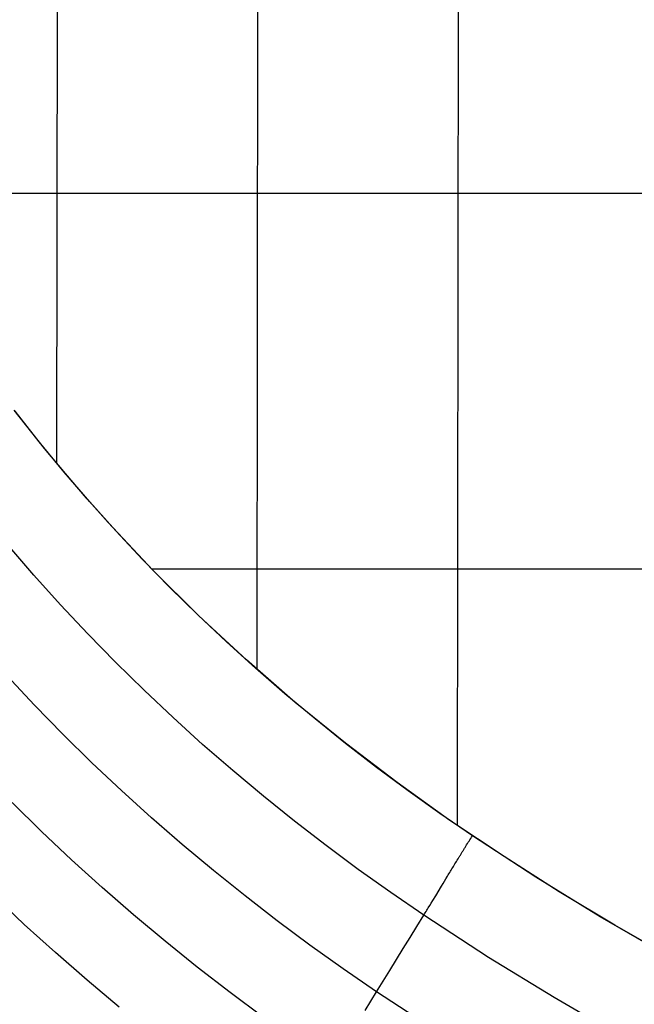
# Model space of a CAD drawing. Extents: x -260 to 296, y -277 to 294.
# Tile 6 of 241: x -185 to -144, y -202 to -136. Entities that reach past the tile are written whole.
import ezdxf

# ---------------------------------------------------------------- set-up
doc = ezdxf.new("R2010")
doc.units = 0
doc.layers.add('PREDEFINITO', color=7, linetype='CONTINUOUS')

msp = doc.modelspace()

# ---------------------------------------------------------------- linework, layer by layer
at = {"layer": 'PREDEFINITO'}
for p, q in [((-182.634, -165.495, 472.882), (-182.516, -72.38, 460.368)), ((-169.276, -179.238, 475.105), (-169.15, -72.37, 461.745)), ((-155.911, -189.65, 476.792), (-155.794, -84.879, 464.832)), ((-194.72, -147.494, 469.958), (-22.123, -147.452, 479.567)), ((-183.45, -164.504, 472.721), (-185.474, -161.948, 472.306)), ((-183.804, -164.07, 472.591), (-185.421, -162.02, 472.264)), ((-182.144, -166.084, 472.913), (-183.804, -164.07, 472.591)), ((-182.063, -166.177, 472.992), (-183.45, -164.504, 472.721)), ((-180.441, -168.061, 473.229), (-182.144, -166.084, 472.913)), ((-180.647, -167.822, 473.259), (-182.063, -166.177, 472.992)), ((-179.203, -169.442, 473.521), (-180.647, -167.822, 473.259)), ((-178.697, -170.001, 473.539), (-180.441, -168.061, 473.229)), ((-176.23, -172.607, 474.033), (-179.203, -169.442, 473.521)), ((-176.912, -171.905, 473.844), (-178.697, -170.001, 473.539)), ((-184.175, -172.947, 473.418), (-185.912, -170.934, 473.109)), ((-175.089, -173.77, 474.143), (-176.912, -171.905, 473.844)), ((-176.304, -172.53, 474.021), (-8.759, -172.509, 481.135)), ((-173.164, -175.653, 474.526), (-176.23, -172.607, 474.033)), ((-182.397, -174.924, 473.722), (-184.175, -172.947, 473.418)), ((-173.227, -175.598, 474.437), (-175.089, -173.77, 474.143)), ((-180.577, -176.862, 474.02), (-182.397, -174.924, 473.722)), ((-171.328, -177.389, 474.725), (-173.227, -175.598, 474.437)), ((-169.997, -178.596, 475.001), (-173.164, -175.653, 474.526)), ((-178.718, -178.762, 474.312), (-180.577, -176.862, 474.02)), ((-169.393, -179.141, 475.008), (-171.328, -177.389, 474.725)), ((-176.82, -180.624, 474.598), (-178.718, -178.762, 474.312)), ((-166.735, -181.432, 475.46), (-169.997, -178.596, 475.001)), ((-167.422, -180.856, 475.285), (-169.393, -179.141, 475.008)), ((-184.124, -181.623, 472.528), (-185.976, -179.649, 472.232)), ((-174.883, -182.447, 474.878), (-176.82, -180.624, 474.598)), ((-165.418, -182.531, 475.556), (-167.422, -180.856, 475.285)), ((-182.231, -183.558, 472.819), (-184.124, -181.623, 472.528)), ((-163.381, -184.162, 475.902), (-166.735, -181.432, 475.46)), ((-172.911, -184.232, 475.153), (-174.883, -182.447, 474.878)), ((-163.381, -184.168, 475.821), (-165.418, -182.531, 475.556)), ((-180.299, -185.453, 473.105), (-182.231, -183.558, 472.819)), ((-170.902, -185.978, 475.421), (-172.911, -184.232, 475.153)), ((-159.943, -186.784, 476.327), (-163.381, -184.162, 475.902)), ((-161.312, -185.767, 476.081), (-163.381, -184.168, 475.821)), ((-178.328, -187.31, 473.384), (-180.299, -185.453, 473.105)), ((-159.212, -187.326, 476.334), (-161.312, -185.767, 476.081)), ((-168.859, -187.684, 475.683), (-170.902, -185.978, 475.421)), ((-156.424, -189.298, 476.735), (-159.943, -186.784, 476.327)), ((-176.319, -189.127, 473.657), (-178.328, -187.31, 473.384)), ((-166.782, -189.351, 475.94), (-168.859, -187.684, 475.683)), ((-157.082, -188.846, 476.582), (-159.212, -187.326, 476.334)), ((-183.656, -190.041, 470.825), (-185.621, -188.112, 470.543)), ((-154.923, -190.326, 476.824), (-157.082, -188.846, 476.582)), ((-174.275, -190.905, 473.924), (-176.319, -189.127, 473.657)), ((-164.673, -190.979, 476.19), (-166.782, -189.351, 475.94)), ((-152.812, -191.718, 477.129), (-156.424, -189.298, 476.735)), ((-181.652, -191.93, 471.102), (-183.656, -190.041, 470.825)), ((-154.978, -190.414, 476.922), (-154.923, -190.326, 476.824)), ((-150.694, -193.085, 477.275), (-154.923, -190.326, 476.824)), ((-172.195, -192.642, 474.186), (-174.275, -190.905, 473.924)), ((-162.533, -192.567, 476.435), (-164.673, -190.979, 476.19)), ((-155.384, -191.062, 477.483), (-155.357, -191.02, 477.454)), ((-155.357, -191.02, 477.454), (-155.304, -190.934, 477.394)), ((-155.304, -190.934, 477.394), (-155.25, -190.848, 477.329)), ((-155.25, -190.848, 477.329), (-155.196, -190.761, 477.258)), ((-155.196, -190.761, 477.258), (-155.142, -190.675, 477.182)), ((-155.142, -190.675, 477.182), (-155.088, -190.588, 477.101)), ((-155.088, -190.588, 477.101), (-155.033, -190.501, 477.014)), ((-155.033, -190.501, 477.014), (-154.978, -190.414, 476.922)), ((-155.776, -191.698, 477.773), (-155.751, -191.656, 477.761)), ((-155.751, -191.656, 477.761), (-155.725, -191.614, 477.748)), ((-155.725, -191.614, 477.748), (-155.699, -191.572, 477.734)), ((-155.699, -191.572, 477.734), (-155.673, -191.53, 477.719)), ((-155.673, -191.53, 477.719), (-155.647, -191.488, 477.703)), ((-155.647, -191.488, 477.703), (-155.621, -191.445, 477.686)), ((-155.621, -191.445, 477.686), (-155.595, -191.403, 477.667)), ((-155.595, -191.403, 477.667), (-155.568, -191.361, 477.648)), ((-155.568, -191.361, 477.648), (-155.542, -191.318, 477.628)), ((-155.542, -191.318, 477.628), (-155.516, -191.276, 477.607)), ((-155.516, -191.276, 477.607), (-155.49, -191.233, 477.584)), ((-155.49, -191.233, 477.584), (-155.463, -191.191, 477.561)), ((-155.463, -191.191, 477.561), (-155.437, -191.148, 477.536)), ((-155.437, -191.148, 477.536), (-155.41, -191.105, 477.51)), ((-155.41, -191.105, 477.51), (-155.384, -191.062, 477.483)), ((-179.609, -193.779, 471.373), (-181.652, -191.93, 471.102)), ((-156.184, -192.365, 477.846), (-156.134, -192.282, 477.848)), ((-156.134, -192.282, 477.848), (-156.083, -192.199, 477.847)), ((-156.083, -192.199, 477.847), (-156.033, -192.116, 477.843)), ((-156.033, -192.116, 477.843), (-155.982, -192.033, 477.836)), ((-155.982, -192.033, 477.836), (-155.931, -191.95, 477.825)), ((-155.931, -191.95, 477.825), (-155.879, -191.866, 477.811)), ((-155.879, -191.866, 477.811), (-155.854, -191.824, 477.803)), ((-155.854, -191.824, 477.803), (-155.828, -191.782, 477.794)), ((-155.828, -191.782, 477.794), (-155.802, -191.74, 477.784)), ((-155.802, -191.74, 477.784), (-155.776, -191.698, 477.773)), ((-149.137, -194.054, 477.509), (-152.812, -191.718, 477.129)), ((-170.081, -194.34, 474.441), (-172.195, -192.642, 474.186)), ((-160.362, -194.114, 476.673), (-162.533, -192.567, 476.435)), ((-156.584, -193.023, 477.743), (-156.534, -192.941, 477.763)), ((-156.534, -192.941, 477.763), (-156.485, -192.859, 477.781)), ((-156.485, -192.859, 477.781), (-156.435, -192.777, 477.798)), ((-156.435, -192.777, 477.798), (-156.385, -192.695, 477.812)), ((-156.385, -192.695, 477.812), (-156.335, -192.613, 477.825)), ((-156.335, -192.613, 477.825), (-156.285, -192.53, 477.834)), ((-156.285, -192.53, 477.834), (-156.235, -192.448, 477.842)), ((-156.235, -192.448, 477.842), (-156.184, -192.365, 477.846)), ((-156.978, -193.675, 477.529), (-156.88, -193.512, 477.589)), ((-156.88, -193.512, 477.589), (-156.781, -193.35, 477.645)), ((-156.781, -193.35, 477.645), (-156.683, -193.187, 477.697)), ((-156.683, -193.187, 477.697), (-156.584, -193.023, 477.743)), ((-146.399, -195.722, 477.709), (-150.694, -193.085, 477.275)), ((-177.53, -195.588, 471.638), (-179.609, -193.779, 471.373)), ((-158.162, -195.622, 476.905), (-160.362, -194.114, 476.673)), ((-157.37, -194.323, 477.273), (-156.978, -193.675, 477.529)), ((-145.432, -196.289, 477.873), (-149.137, -194.054, 477.509)), ((-184.805, -196.231, 468.168), (-186.841, -194.311, 467.896)), ((-167.935, -195.997, 474.69), (-170.081, -194.34, 474.441)), ((-157.764, -194.971, 477.043), (-157.665, -194.809, 477.094)), ((-157.665, -194.809, 477.094), (-157.567, -194.647, 477.151)), ((-157.567, -194.647, 477.151), (-157.37, -194.323, 477.273)), ((-175.415, -197.356, 471.897), (-177.53, -195.588, 471.638)), ((-158.162, -195.622, 476.905), (-158.112, -195.54, 476.915)), ((-158.112, -195.54, 476.915), (-158.062, -195.459, 476.927)), ((-158.062, -195.459, 476.927), (-158.012, -195.378, 476.941)), ((-158.012, -195.378, 476.941), (-157.962, -195.296, 476.958)), ((-157.962, -195.296, 476.958), (-157.912, -195.215, 476.976)), ((-157.912, -195.215, 476.976), (-157.863, -195.134, 476.997)), ((-157.863, -195.134, 476.997), (-157.764, -194.971, 477.043)), ((-182.731, -198.111, 468.434), (-184.805, -196.231, 468.168)), ((-165.756, -197.614, 474.933), (-167.935, -195.997, 474.69)), ((-158.619, -196.367, 476.772), (-158.162, -195.622, 476.905)), ((-153.851, -198.432, 477.337), (-158.162, -195.622, 476.905)), ((-142.041, -198.239, 478.124), (-146.399, -195.722, 477.709)), ((-159.075, -197.108, 476.611), (-158.619, -196.367, 476.772)), ((-141.675, -198.438, 478.223), (-145.432, -196.289, 477.873)), ((-173.266, -199.083, 472.15), (-175.415, -197.356, 471.897)), ((-159.528, -197.845, 476.423), (-159.075, -197.108, 476.611)), ((-180.619, -199.949, 468.694), (-182.731, -198.111, 468.434)), ((-163.546, -199.19, 475.17), (-165.756, -197.614, 474.933)), ((-159.978, -198.575, 476.208), (-159.528, -197.845, 476.423)), ((-160.425, -199.299, 475.966), (-159.978, -198.575, 476.208)), ((-149.474, -201.116, 477.751), (-153.851, -198.432, 477.337)), ((-171.083, -200.769, 472.396), (-173.266, -199.083, 472.15)), ((-161.306, -200.725, 475.401), (-163.546, -199.19, 475.17)), ((-160.868, -200.016, 475.697), (-160.425, -199.299, 475.966)), ((-178.471, -201.746, 468.948), (-180.619, -199.949, 468.694)), ((-161.306, -200.725, 475.401), (-160.868, -200.016, 475.697)), ((-168.867, -202.414, 472.637), (-171.083, -200.769, 472.396)), ((-161.693, -201.347, 475.156), (-161.306, -200.725, 475.401)), ((-156.918, -203.586, 475.831), (-161.306, -200.725, 475.401)), ((-162.078, -201.965, 474.898), (-161.693, -201.347, 475.156)), ((-145.033, -203.679, 478.145), (-149.474, -201.116, 477.751))]:
    msp.add_line(p, q, dxfattribs=at)

doc.saveas('drawing.dxf')
